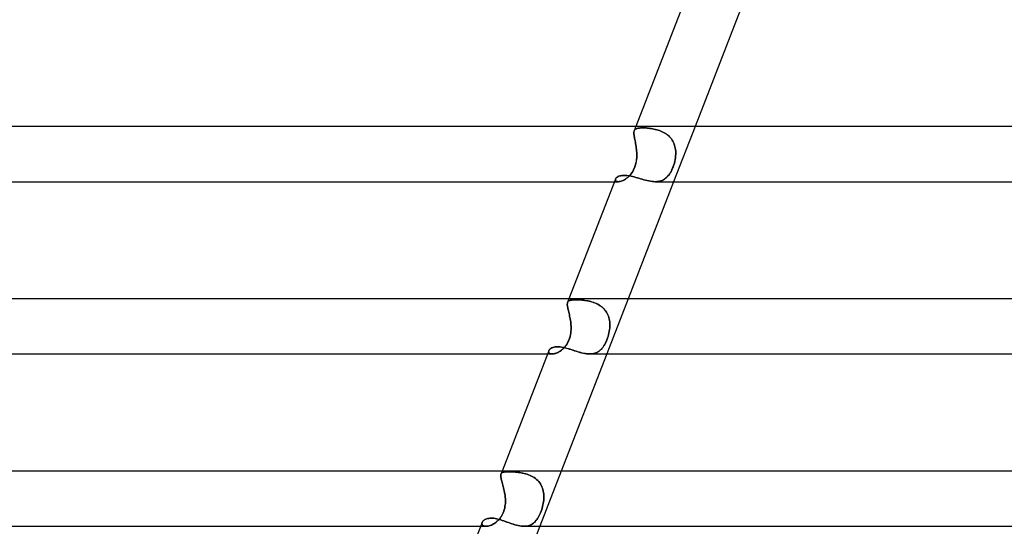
# Model space of a CAD drawing. Header units: millimetres. Extents: x -385 to 385, y -2 to 250.
# Tile 23 of 85: x -210 to -139, y 175 to 212. Entities that reach past the tile are written whole.
import ezdxf

# ---------------------------------------------------------------- set-up
doc = ezdxf.new("R2010")
doc.units = ezdxf.units.MM
doc.layers.add('HIDDEN', color=7, linetype='Continuous')
doc.layers.add('THICK', color=7, linetype='Continuous')

msp = doc.modelspace()

# ---------------------------------------------------------------- linework, layer by layer
at = {"layer": 'HIDDEN'}
for p, q in [((-165.665, 203.557), (-165.661, 203.608)), ((-165.661, 203.608), (-165.665, 203.557)), ((-165.664, 203.501), (-165.665, 203.557)), ((-165.665, 203.557), (-165.664, 203.501)), ((-165.66, 203.439), (-165.664, 203.501)), ((-165.664, 203.501), (-165.66, 203.439)), ((-165.653, 203.655), (-165.661, 203.608)), ((-165.661, 203.608), (-165.653, 203.654)), ((-165.653, 203.371), (-165.66, 203.439)), ((-165.66, 203.439), (-165.653, 203.372)), ((-165.64, 203.696), (-165.653, 203.655)), ((-165.653, 203.654), (-165.64, 203.695)), ((-165.521, 204), (-165.64, 203.694)), ((-165.64, 203.695), (-165.62, 203.734)), ((-165.62, 203.734), (-165.64, 203.696)), ((-165.62, 203.734), (-165.596, 203.768)), ((-165.596, 203.768), (-165.62, 203.734)), ((-165.596, 203.768), (-165.565, 203.797)), ((-165.565, 203.797), (-165.596, 203.768)), ((-165.565, 203.797), (-165.529, 203.821)), ((-165.529, 203.821), (-165.565, 203.797)), ((-165.529, 203.821), (-165.487, 203.842)), ((-165.486, 203.842), (-165.529, 203.821)), ((-165.487, 203.842), (-165.438, 203.859)), ((-165.438, 203.859), (-165.486, 203.842)), ((-165.438, 203.859), (-165.384, 203.873)), ((-165.384, 203.873), (-165.438, 203.859)), ((-165.384, 203.873), (-165.324, 203.884)), ((-165.324, 203.884), (-165.384, 203.873)), ((-165.324, 203.884), (-165.258, 203.892)), ((-165.258, 203.892), (-165.324, 203.884)), ((-165.258, 203.892), (-165.187, 203.898)), ((-165.186, 203.898), (-165.258, 203.892)), ((-165.187, 203.898), (-165.109, 203.902)), ((-165.109, 203.902), (-165.186, 203.898)), ((-165.109, 203.902), (-165.027, 203.903)), ((-165.027, 203.903), (-165.109, 203.902)), ((-164.948, 203.902), (-165.027, 203.903)), ((-165.027, 203.903), (-164.949, 203.902)), ((-164.949, 203.902), (-164.866, 203.899)), ((-164.866, 203.899), (-164.948, 203.902)), ((-164.78, 203.894), (-164.866, 203.899)), ((-164.866, 203.899), (-164.781, 203.894)), ((-164.781, 203.894), (-164.692, 203.888)), ((-164.691, 203.888), (-164.78, 203.894)), ((-164.692, 203.888), (-164.6, 203.879)), ((-164.599, 203.879), (-164.691, 203.888)), ((-164.6, 203.879), (-164.506, 203.868)), ((-164.505, 203.868), (-164.599, 203.879)), ((-164.506, 203.868), (-164.41, 203.854)), ((-164.408, 203.854), (-164.505, 203.868)), ((-164.41, 203.854), (-164.312, 203.838)), ((-164.31, 203.837), (-164.408, 203.854)), ((-164.312, 203.838), (-164.213, 203.819)), ((-164.21, 203.818), (-164.31, 203.837)), ((-164.213, 203.819), (-164.112, 203.796)), ((-164.11, 203.796), (-164.21, 203.818)), ((-164.112, 203.796), (-164.011, 203.77)), ((-164.009, 203.769), (-164.11, 203.796)), ((-164.011, 203.77), (-163.911, 203.74)), ((-163.909, 203.74), (-164.009, 203.769)), ((-163.911, 203.74), (-163.81, 203.706)), ((-163.808, 203.706), (-163.909, 203.74)), ((-163.81, 203.706), (-163.711, 203.668)), ((-163.708, 203.667), (-163.808, 203.706)), ((-163.711, 203.668), (-163.613, 203.625)), ((-163.61, 203.624), (-163.708, 203.667)), ((-163.613, 203.625), (-163.517, 203.578)), ((-163.515, 203.577), (-163.61, 203.624)), ((-163.517, 203.578), (-163.424, 203.525)), ((-163.422, 203.524), (-163.515, 203.577)), ((-163.424, 203.525), (-163.334, 203.468)), ((-163.333, 203.467), (-163.422, 203.524)), ((-163.334, 203.468), (-163.248, 203.405)), ((-163.246, 203.404), (-163.333, 203.467)), ((-161.231, 204), (-162.783, 200)), ((-165.653, 203.372), (-165.642, 203.298)), ((-165.642, 203.298), (-165.653, 203.371)), ((-165.628, 203.22), (-165.642, 203.298)), ((-165.642, 203.298), (-165.628, 203.22)), ((-165.613, 203.136), (-165.628, 203.22)), ((-165.628, 203.22), (-165.613, 203.136)), ((-165.596, 203.049), (-165.613, 203.136)), ((-165.613, 203.136), (-165.596, 203.049)), ((-165.577, 202.957), (-165.596, 203.049)), ((-165.596, 203.049), (-165.577, 202.956)), ((-165.559, 202.86), (-165.577, 202.957)), ((-165.577, 202.956), (-165.559, 202.86)), ((-165.54, 202.759), (-165.559, 202.86)), ((-165.559, 202.86), (-165.54, 202.76)), ((-165.54, 202.76), (-165.522, 202.657)), ((-165.522, 202.657), (-165.54, 202.759)), ((-163.248, 203.405), (-163.166, 203.337)), ((-163.164, 203.336), (-163.246, 203.404)), ((-163.166, 203.337), (-163.088, 203.264)), ((-163.087, 203.263), (-163.164, 203.336)), ((-163.088, 203.264), (-163.016, 203.186)), ((-163.015, 203.185), (-163.087, 203.263)), ((-163.016, 203.186), (-162.95, 203.104)), ((-162.95, 203.103), (-163.015, 203.185)), ((-162.95, 203.104), (-162.891, 203.018)), ((-162.89, 203.017), (-162.95, 203.103)), ((-162.891, 203.018), (-162.837, 202.927)), ((-162.836, 202.926), (-162.89, 203.017)), ((-162.837, 202.927), (-162.789, 202.833)), ((-162.789, 202.832), (-162.836, 202.926)), ((-162.789, 202.833), (-162.748, 202.735)), ((-162.748, 202.734), (-162.789, 202.832)), ((-162.748, 202.735), (-162.714, 202.635)), ((-162.714, 202.635), (-162.748, 202.734)), ((-165.505, 202.551), (-165.522, 202.657)), ((-165.522, 202.657), (-165.505, 202.551)), ((-165.49, 202.444), (-165.505, 202.551)), ((-165.505, 202.551), (-165.49, 202.444)), ((-165.477, 202.335), (-165.49, 202.444)), ((-165.49, 202.444), (-165.476, 202.335)), ((-165.466, 202.225), (-165.477, 202.335)), ((-165.476, 202.335), (-165.466, 202.225)), ((-165.458, 202.113), (-165.466, 202.225)), ((-165.466, 202.225), (-165.458, 202.113)), ((-165.454, 202), (-165.458, 202.113)), ((-165.458, 202.113), (-165.454, 202)), ((-162.686, 202.533), (-162.714, 202.635)), ((-162.714, 202.635), (-162.686, 202.533)), ((-162.664, 202.429), (-162.686, 202.533)), ((-162.686, 202.533), (-162.664, 202.429)), ((-162.647, 202.324), (-162.664, 202.429)), ((-162.664, 202.429), (-162.647, 202.324)), ((-162.637, 202.217), (-162.647, 202.324)), ((-162.647, 202.324), (-162.637, 202.217)), ((-162.632, 202.109), (-162.637, 202.217)), ((-162.637, 202.217), (-162.632, 202.109)), ((-162.632, 202), (-162.632, 202.109)), ((-162.632, 202.109), (-162.632, 202)), ((-165.514, 201.338), (-165.547, 201.211)), ((-165.546, 201.214), (-165.514, 201.341)), ((-165.514, 201.341), (-165.488, 201.472)), ((-165.489, 201.469), (-165.514, 201.338)), ((-165.47, 201.602), (-165.489, 201.469)), ((-165.488, 201.472), (-165.47, 201.604)), ((-165.47, 201.604), (-165.459, 201.737)), ((-165.459, 201.735), (-165.47, 201.602)), ((-165.459, 201.737), (-165.453, 201.869)), ((-165.453, 201.868), (-165.459, 201.735)), ((-165.453, 201.869), (-165.454, 202)), ((-165.454, 202), (-165.453, 201.868)), ((-162.731, 201.338), (-162.768, 201.211)), ((-162.767, 201.214), (-162.73, 201.341)), ((-162.699, 201.469), (-162.731, 201.338)), ((-162.73, 201.341), (-162.698, 201.472)), ((-162.672, 201.602), (-162.699, 201.469)), ((-162.698, 201.472), (-162.672, 201.604)), ((-162.672, 201.604), (-162.652, 201.737)), ((-162.652, 201.735), (-162.672, 201.602)), ((-162.652, 201.737), (-162.638, 201.869)), ((-162.638, 201.868), (-162.652, 201.735)), ((-162.638, 201.869), (-162.632, 202)), ((-162.632, 202), (-162.638, 201.868)), ((-165.816, 200.64), (-165.886, 200.546)), ((-165.884, 200.549), (-165.813, 200.644)), ((-165.749, 200.743), (-165.816, 200.64)), ((-165.813, 200.644), (-165.747, 200.747)), ((-165.689, 200.853), (-165.749, 200.743)), ((-165.747, 200.747), (-165.687, 200.857)), ((-165.634, 200.967), (-165.689, 200.853)), ((-165.687, 200.857), (-165.633, 200.971)), ((-165.587, 201.087), (-165.634, 200.967)), ((-165.633, 200.971), (-165.586, 201.091)), ((-165.547, 201.211), (-165.587, 201.087)), ((-165.586, 201.091), (-165.546, 201.214)), ((-163.024, 200.64), (-163.086, 200.546)), ((-163.084, 200.549), (-163.022, 200.644)), ((-162.965, 200.743), (-163.024, 200.64)), ((-163.022, 200.644), (-162.963, 200.747)), ((-162.909, 200.852), (-162.965, 200.743)), ((-162.963, 200.747), (-162.907, 200.857)), ((-162.857, 200.967), (-162.909, 200.852)), ((-162.907, 200.857), (-162.856, 200.971)), ((-162.81, 201.087), (-162.857, 200.967)), ((-162.856, 200.971), (-162.809, 201.091)), ((-162.768, 201.211), (-162.81, 201.087)), ((-162.809, 201.091), (-162.767, 201.214)), ((-167.074, 200), (-166.794, 200)), ((-166.997, 200.196), (-167.008, 200.159)), ((-167.008, 200.159), (-166.997, 200.196)), ((-167.008, 200.159), (-167.008, 200.122)), ((-167.008, 200.122), (-167.008, 200.159)), ((-167.008, 200.122), (-166.998, 200.089)), ((-166.998, 200.089), (-167.008, 200.122)), ((-166.998, 200.089), (-166.977, 200.059)), ((-166.977, 200.059), (-166.998, 200.089)), ((-166.997, 200.196), (-166.978, 200.233)), ((-166.978, 200.233), (-166.95, 200.269)), ((-166.977, 200.059), (-166.946, 200.035)), ((-166.946, 200.035), (-166.977, 200.059)), ((-166.95, 200.269), (-166.913, 200.304)), ((-166.946, 200.035), (-166.904, 200.016)), ((-166.904, 200.016), (-166.946, 200.035)), ((-166.913, 200.304), (-166.868, 200.336)), ((-166.904, 200.016), (-166.853, 200.004)), ((-166.853, 200.004), (-166.904, 200.016)), ((-166.868, 200.336), (-166.816, 200.366)), ((-166.853, 200.004), (-166.793, 200)), ((-166.793, 200), (-166.853, 200.004)), ((-166.816, 200.366), (-166.757, 200.393)), ((-166.793, 200), (-166.731, 200.004)), ((-166.732, 200.004), (-166.793, 200)), ((-166.757, 200.393), (-166.69, 200.416)), ((-166.664, 200.015), (-166.732, 200.004)), ((-166.731, 200.004), (-166.663, 200.015)), ((-166.69, 200.416), (-166.617, 200.434)), ((-166.591, 200.034), (-166.664, 200.015)), ((-166.663, 200.015), (-166.591, 200.034)), ((-166.617, 200.434), (-166.538, 200.447)), ((-166.591, 200.034), (-166.514, 200.061)), ((-166.515, 200.06), (-166.591, 200.034)), ((-166.538, 200.447), (-166.454, 200.455)), ((-166.436, 200.095), (-166.515, 200.06)), ((-166.514, 200.061), (-166.435, 200.095)), ((-166.454, 200.455), (-166.364, 200.458)), ((-166.356, 200.137), (-166.436, 200.095)), ((-166.435, 200.095), (-166.355, 200.137)), ((-166.364, 200.458), (-166.272, 200.456)), ((-166.275, 200.186), (-166.356, 200.137)), ((-166.355, 200.137), (-166.274, 200.187)), ((-166.195, 200.243), (-166.275, 200.186)), ((-166.274, 200.187), (-166.193, 200.244)), ((-166.272, 200.456), (-166.177, 200.448)), ((-166.115, 200.307), (-166.195, 200.243)), ((-166.193, 200.244), (-166.113, 200.309)), ((-166.177, 200.448), (-166.077, 200.435)), ((-166.036, 200.379), (-166.115, 200.307)), ((-166.113, 200.309), (-166.034, 200.381)), ((-166.077, 200.435), (-165.975, 200.418)), ((-165.96, 200.459), (-166.036, 200.379)), ((-166.034, 200.381), (-165.958, 200.461)), ((-165.975, 200.418), (-165.869, 200.397)), ((-165.886, 200.546), (-165.96, 200.459)), ((-165.958, 200.461), (-165.884, 200.549)), ((-165.869, 200.397), (-165.76, 200.371)), ((-165.76, 200.371), (-165.649, 200.343)), ((-165.649, 200.343), (-165.536, 200.312)), ((-165.536, 200.312), (-165.421, 200.278)), ((-165.421, 200.278), (-165.304, 200.243)), ((-165.304, 200.243), (-165.185, 200.208)), ((-165.185, 200.208), (-165.066, 200.173)), ((-165.066, 200.173), (-164.945, 200.139)), ((-164.945, 200.139), (-164.824, 200.106)), ((-164.824, 200.106), (-164.703, 200.077)), ((-164.703, 200.077), (-164.584, 200.051)), ((-164.584, 200.051), (-164.465, 200.03)), ((-164.465, 200.03), (-164.349, 200.014)), ((-164.349, 200.014), (-164.233, 200.003)), ((-164.233, 200.003), (-164.121, 200)), ((-164.013, 200.004), (-164.122, 200)), ((-164.121, 200), (-164.012, 200.004)), ((-163.908, 200.015), (-164.013, 200.004)), ((-164.012, 200.004), (-163.907, 200.015)), ((-163.807, 200.034), (-163.908, 200.015)), ((-163.907, 200.015), (-163.806, 200.034)), ((-163.71, 200.06), (-163.807, 200.034)), ((-163.806, 200.034), (-163.709, 200.061)), ((-163.618, 200.095), (-163.71, 200.06)), ((-163.709, 200.061), (-163.616, 200.095)), ((-163.53, 200.137), (-163.618, 200.095)), ((-163.616, 200.095), (-163.529, 200.137)), ((-163.447, 200.186), (-163.53, 200.137)), ((-163.529, 200.137), (-163.445, 200.187)), ((-163.368, 200.243), (-163.447, 200.186)), ((-163.445, 200.187), (-163.366, 200.244)), ((-163.293, 200.307), (-163.368, 200.243)), ((-163.366, 200.244), (-163.291, 200.309)), ((-163.221, 200.379), (-163.293, 200.307)), ((-163.291, 200.309), (-163.219, 200.381)), ((-163.152, 200.459), (-163.221, 200.379)), ((-163.219, 200.381), (-163.15, 200.461)), ((-163.086, 200.546), (-163.152, 200.459)), ((-163.15, 200.461), (-163.084, 200.549)), ((-170.372, 191.5), (-170.472, 191.243)), ((-170.454, 191.278), (-170.432, 191.308)), ((-170.43, 191.31), (-170.453, 191.28)), ((-170.432, 191.308), (-170.404, 191.334)), ((-170.4, 191.337), (-170.43, 191.31)), ((-170.404, 191.334), (-170.37, 191.356)), ((-170.365, 191.359), (-170.4, 191.337)), ((-170.37, 191.356), (-170.329, 191.375)), ((-170.324, 191.377), (-170.365, 191.359)), ((-170.329, 191.375), (-170.283, 191.391)), ((-170.276, 191.393), (-170.324, 191.377)), ((-170.283, 191.391), (-170.23, 191.404)), ((-170.223, 191.405), (-170.276, 191.393)), ((-170.23, 191.404), (-170.17, 191.414)), ((-170.163, 191.415), (-170.223, 191.405)), ((-170.17, 191.414), (-170.103, 191.421)), ((-170.098, 191.422), (-170.163, 191.415)), ((-170.103, 191.421), (-170.03, 191.427)), ((-170.026, 191.427), (-170.098, 191.422)), ((-170.03, 191.427), (-169.951, 191.43)), ((-169.949, 191.43), (-170.026, 191.427)), ((-169.951, 191.43), (-169.867, 191.431)), ((-169.867, 191.431), (-169.949, 191.43)), ((-169.782, 191.43), (-169.867, 191.431)), ((-169.867, 191.431), (-169.786, 191.43)), ((-169.786, 191.43), (-169.701, 191.427)), ((-169.693, 191.427), (-169.782, 191.43)), ((-169.701, 191.427), (-169.612, 191.423)), ((-169.6, 191.422), (-169.693, 191.427)), ((-169.612, 191.423), (-169.52, 191.417)), ((-169.502, 191.416), (-169.6, 191.422)), ((-169.52, 191.417), (-169.425, 191.409)), ((-169.403, 191.407), (-169.502, 191.416)), ((-169.425, 191.409), (-169.327, 191.398)), ((-169.302, 191.395), (-169.403, 191.407)), ((-169.327, 191.398), (-169.227, 191.386)), ((-169.199, 191.382), (-169.302, 191.395)), ((-169.227, 191.386), (-169.125, 191.37)), ((-169.096, 191.365), (-169.199, 191.382)), ((-169.125, 191.37), (-169.021, 191.351)), ((-168.992, 191.346), (-169.096, 191.365)), ((-169.021, 191.351), (-168.917, 191.33)), ((-168.888, 191.323), (-168.992, 191.346)), ((-168.917, 191.33), (-168.813, 191.304)), ((-168.784, 191.297), (-168.888, 191.323)), ((-168.813, 191.304), (-168.708, 191.275)), ((-168.681, 191.267), (-168.784, 191.297)), ((-166.081, 191.5), (-167.634, 187.5)), ((-170.492, 191.116), (-170.49, 191.164)), ((-170.49, 191.164), (-170.492, 191.116)), ((-170.491, 191.063), (-170.492, 191.116)), ((-170.492, 191.116), (-170.491, 191.063)), ((-170.485, 191.005), (-170.491, 191.063)), ((-170.491, 191.063), (-170.485, 191.005)), ((-170.49, 191.164), (-170.483, 191.206)), ((-170.483, 191.206), (-170.49, 191.164)), ((-170.475, 190.941), (-170.485, 191.005)), ((-170.485, 191.005), (-170.475, 190.941)), ((-170.483, 191.206), (-170.472, 191.244)), ((-170.471, 191.244), (-170.483, 191.206)), ((-170.463, 190.872), (-170.475, 190.941)), ((-170.475, 190.941), (-170.463, 190.872)), ((-170.472, 191.244), (-170.454, 191.278)), ((-170.453, 191.28), (-170.471, 191.244)), ((-170.447, 190.798), (-170.463, 190.872)), ((-170.463, 190.872), (-170.447, 190.797)), ((-170.429, 190.719), (-170.447, 190.798)), ((-170.447, 190.797), (-170.429, 190.718)), ((-170.409, 190.634), (-170.429, 190.719)), ((-170.429, 190.718), (-170.409, 190.634)), ((-170.388, 190.545), (-170.409, 190.634)), ((-170.409, 190.634), (-170.388, 190.545)), ((-168.708, 191.275), (-168.604, 191.242)), ((-168.579, 191.233), (-168.681, 191.267)), ((-168.604, 191.242), (-168.501, 191.204)), ((-168.478, 191.194), (-168.579, 191.233)), ((-168.501, 191.204), (-168.399, 191.161)), ((-168.379, 191.151), (-168.478, 191.194)), ((-168.399, 191.161), (-168.3, 191.113)), ((-168.281, 191.103), (-168.379, 191.151)), ((-168.3, 191.113), (-168.204, 191.06)), ((-168.186, 191.049), (-168.281, 191.103)), ((-168.204, 191.06), (-168.111, 191.002)), ((-168.095, 190.991), (-168.186, 191.049)), ((-168.111, 191.002), (-168.023, 190.938)), ((-168.008, 190.927), (-168.095, 190.991)), ((-168.023, 190.938), (-167.938, 190.868)), ((-167.926, 190.858), (-168.008, 190.927)), ((-167.938, 190.868), (-167.859, 190.794)), ((-167.849, 190.784), (-167.926, 190.858)), ((-167.859, 190.794), (-167.786, 190.714)), ((-167.778, 190.705), (-167.849, 190.784)), ((-167.786, 190.714), (-167.719, 190.63)), ((-167.712, 190.62), (-167.778, 190.705)), ((-167.719, 190.63), (-167.659, 190.542)), ((-167.653, 190.532), (-167.712, 190.62)), ((-170.366, 190.452), (-170.388, 190.545)), ((-170.388, 190.545), (-170.366, 190.451)), ((-170.344, 190.355), (-170.366, 190.452)), ((-170.366, 190.451), (-170.344, 190.354)), ((-170.323, 190.256), (-170.344, 190.355)), ((-170.344, 190.354), (-170.322, 190.254)), ((-170.302, 190.153), (-170.323, 190.256)), ((-170.322, 190.254), (-170.302, 190.151)), ((-170.282, 190.047), (-170.302, 190.153)), ((-170.302, 190.151), (-170.282, 190.046)), ((-170.265, 189.94), (-170.282, 190.047)), ((-170.282, 190.046), (-170.264, 189.939)), ((-170.249, 189.831), (-170.265, 189.94)), ((-170.264, 189.939), (-170.249, 189.83)), ((-167.659, 190.542), (-167.605, 190.448)), ((-167.6, 190.44), (-167.653, 190.532)), ((-167.605, 190.448), (-167.557, 190.351)), ((-167.554, 190.344), (-167.6, 190.44)), ((-167.557, 190.351), (-167.517, 190.251)), ((-167.515, 190.246), (-167.554, 190.344)), ((-167.517, 190.251), (-167.484, 190.149)), ((-167.482, 190.144), (-167.515, 190.246)), ((-167.484, 190.149), (-167.457, 190.045)), ((-167.456, 190.039), (-167.482, 190.144)), ((-167.457, 190.045), (-167.436, 189.938)), ((-167.435, 189.934), (-167.456, 190.039)), ((-167.436, 189.938), (-167.421, 189.829)), ((-167.421, 189.826), (-167.435, 189.934)), ((-170.236, 189.721), (-170.249, 189.831)), ((-170.249, 189.83), (-170.236, 189.721)), ((-170.227, 189.611), (-170.236, 189.721)), ((-170.236, 189.721), (-170.227, 189.611)), ((-170.229, 189.135), (-170.221, 189.258)), ((-170.221, 189.5), (-170.227, 189.611)), ((-170.227, 189.611), (-170.221, 189.5)), ((-170.22, 189.265), (-170.227, 189.148)), ((-170.218, 189.379), (-170.221, 189.5)), ((-170.221, 189.5), (-170.218, 189.382)), ((-170.221, 189.258), (-170.218, 189.379)), ((-170.218, 189.382), (-170.22, 189.265)), ((-167.451, 189.135), (-167.432, 189.258)), ((-167.431, 189.265), (-167.449, 189.148)), ((-167.432, 189.258), (-167.419, 189.379)), ((-167.419, 189.382), (-167.431, 189.265)), ((-167.421, 189.829), (-167.413, 189.72)), ((-167.412, 189.718), (-167.421, 189.826)), ((-167.419, 189.379), (-167.411, 189.5)), ((-167.411, 189.5), (-167.419, 189.382)), ((-167.413, 189.72), (-167.409, 189.61)), ((-167.409, 189.609), (-167.412, 189.718)), ((-167.409, 189.61), (-167.411, 189.5)), ((-167.411, 189.5), (-167.409, 189.609)), ((-170.401, 188.449), (-170.454, 188.341)), ((-170.419, 188.411), (-170.369, 188.525)), ((-170.354, 188.563), (-170.401, 188.449)), ((-170.369, 188.525), (-170.326, 188.645)), ((-170.315, 188.678), (-170.354, 188.563)), ((-170.326, 188.645), (-170.291, 188.767)), ((-170.284, 188.795), (-170.315, 188.678)), ((-170.291, 188.767), (-170.263, 188.889)), ((-170.259, 188.913), (-170.284, 188.795)), ((-170.263, 188.889), (-170.243, 189.012)), ((-170.24, 189.03), (-170.259, 188.913)), ((-170.243, 189.012), (-170.229, 189.135)), ((-170.227, 189.148), (-170.24, 189.03)), ((-167.654, 188.449), (-167.702, 188.34)), ((-167.67, 188.411), (-167.622, 188.525)), ((-167.608, 188.563), (-167.654, 188.449)), ((-167.622, 188.525), (-167.578, 188.645)), ((-167.567, 188.678), (-167.608, 188.563)), ((-167.578, 188.645), (-167.539, 188.767)), ((-167.53, 188.795), (-167.567, 188.678)), ((-167.539, 188.767), (-167.504, 188.889)), ((-167.498, 188.913), (-167.53, 188.795)), ((-167.504, 188.889), (-167.475, 189.012)), ((-167.471, 189.03), (-167.498, 188.913)), ((-167.475, 189.012), (-167.451, 189.135)), ((-167.449, 189.148), (-167.471, 189.03)), ((-171.83, 187.743), (-171.843, 187.696)), ((-171.843, 187.701), (-171.83, 187.742)), ((-171.83, 187.742), (-171.81, 187.78)), ((-171.81, 187.78), (-171.782, 187.818)), ((-171.782, 187.818), (-171.745, 187.855)), ((-171.745, 187.855), (-171.701, 187.89)), ((-171.701, 187.89), (-171.648, 187.922)), ((-171.648, 187.922), (-171.589, 187.951)), ((-171.589, 187.951), (-171.521, 187.976)), ((-171.521, 187.976), (-171.447, 187.996)), ((-171.447, 187.996), (-171.367, 188.011)), ((-171.367, 188.011), (-171.28, 188.02)), ((-171.28, 188.02), (-171.189, 188.023)), ((-171.189, 188.023), (-171.094, 188.02)), ((-171.094, 188.02), (-170.994, 188.011)), ((-171.012, 187.709), (-170.925, 187.773)), ((-170.928, 187.77), (-171.005, 187.714)), ((-170.994, 188.011), (-170.89, 187.996)), ((-170.853, 187.832), (-170.928, 187.77)), ((-170.925, 187.773), (-170.84, 187.843)), ((-170.89, 187.996), (-170.783, 187.976)), ((-170.779, 187.9), (-170.853, 187.832)), ((-170.84, 187.843), (-170.758, 187.922)), ((-170.783, 187.976), (-170.673, 187.951)), ((-170.708, 187.975), (-170.779, 187.9)), ((-170.758, 187.922), (-170.68, 188.007)), ((-170.639, 188.056), (-170.708, 187.975)), ((-170.68, 188.007), (-170.606, 188.099)), ((-170.673, 187.951), (-170.56, 187.922)), ((-170.574, 188.144), (-170.639, 188.056)), ((-170.606, 188.099), (-170.538, 188.197)), ((-170.511, 188.239), (-170.574, 188.144)), ((-170.56, 187.922), (-170.445, 187.889)), ((-170.538, 188.197), (-170.475, 188.301)), ((-170.454, 188.341), (-170.511, 188.239)), ((-170.475, 188.301), (-170.419, 188.411)), ((-170.445, 187.889), (-170.327, 187.853)), ((-170.327, 187.853), (-170.208, 187.815)), ((-170.208, 187.815), (-170.087, 187.775)), ((-170.087, 187.775), (-169.964, 187.735)), ((-169.964, 187.735), (-169.84, 187.695)), ((-168.188, 187.709), (-168.11, 187.773)), ((-168.113, 187.77), (-168.183, 187.714)), ((-168.046, 187.832), (-168.113, 187.77)), ((-168.11, 187.773), (-168.035, 187.843)), ((-167.983, 187.9), (-168.046, 187.832)), ((-168.035, 187.843), (-167.965, 187.922)), ((-167.923, 187.975), (-167.983, 187.9)), ((-167.965, 187.922), (-167.899, 188.007)), ((-167.864, 188.056), (-167.923, 187.975)), ((-167.899, 188.007), (-167.836, 188.099)), ((-167.808, 188.144), (-167.864, 188.056)), ((-167.836, 188.099), (-167.777, 188.197)), ((-167.754, 188.239), (-167.808, 188.144)), ((-167.777, 188.197), (-167.721, 188.301)), ((-167.702, 188.34), (-167.754, 188.239)), ((-167.721, 188.301), (-167.67, 188.411)), ((-171.924, 187.5), (-171.588, 187.5)), ((-171.845, 187.661), (-171.843, 187.701)), ((-171.838, 187.624), (-171.845, 187.661)), ((-171.843, 187.696), (-171.844, 187.652)), ((-171.844, 187.652), (-171.832, 187.61)), ((-171.82, 187.589), (-171.838, 187.624)), ((-171.832, 187.61), (-171.808, 187.574)), ((-171.792, 187.559), (-171.82, 187.589)), ((-171.808, 187.574), (-171.77, 187.543)), ((-171.755, 187.534), (-171.792, 187.559)), ((-171.77, 187.543), (-171.72, 187.52)), ((-171.708, 187.516), (-171.755, 187.534)), ((-171.72, 187.52), (-171.659, 187.505)), ((-171.652, 187.504), (-171.708, 187.516)), ((-171.659, 187.505), (-171.588, 187.5)), ((-171.588, 187.5), (-171.652, 187.504)), ((-171.588, 187.5), (-171.517, 187.504)), ((-171.526, 187.503), (-171.588, 187.5)), ((-171.459, 187.513), (-171.526, 187.503)), ((-171.517, 187.504), (-171.44, 187.517)), ((-171.388, 187.53), (-171.459, 187.513)), ((-171.44, 187.517), (-171.359, 187.538)), ((-171.315, 187.553), (-171.388, 187.53)), ((-171.359, 187.538), (-171.274, 187.568)), ((-171.238, 187.583), (-171.315, 187.553)), ((-171.274, 187.568), (-171.188, 187.607)), ((-171.161, 187.62), (-171.238, 187.583)), ((-171.188, 187.607), (-171.1, 187.654)), ((-171.083, 187.664), (-171.161, 187.62)), ((-171.1, 187.654), (-171.012, 187.709)), ((-171.005, 187.714), (-171.083, 187.664)), ((-169.84, 187.695), (-169.715, 187.656)), ((-169.715, 187.656), (-169.591, 187.619)), ((-169.591, 187.619), (-169.467, 187.586)), ((-169.467, 187.586), (-169.344, 187.557)), ((-169.344, 187.557), (-169.221, 187.533)), ((-169.221, 187.533), (-169.102, 187.515)), ((-169.102, 187.515), (-168.985, 187.504)), ((-168.985, 187.504), (-168.872, 187.5)), ((-168.774, 187.503), (-168.873, 187.5)), ((-168.872, 187.5), (-168.76, 187.504)), ((-168.678, 187.513), (-168.774, 187.503)), ((-168.76, 187.504), (-168.653, 187.517)), ((-168.587, 187.53), (-168.678, 187.513)), ((-168.653, 187.517), (-168.55, 187.538)), ((-168.498, 187.553), (-168.587, 187.53)), ((-168.55, 187.538), (-168.453, 187.568)), ((-168.414, 187.583), (-168.498, 187.553)), ((-168.453, 187.568), (-168.36, 187.607)), ((-168.333, 187.62), (-168.414, 187.583)), ((-168.36, 187.607), (-168.272, 187.654)), ((-168.256, 187.664), (-168.333, 187.62)), ((-168.272, 187.654), (-168.188, 187.709)), ((-168.183, 187.714), (-168.256, 187.664)), ((-175.321, 178.713), (-175.315, 178.754)), ((-175.315, 178.754), (-175.321, 178.713)), ((-175.321, 178.666), (-175.321, 178.713)), ((-175.321, 178.713), (-175.321, 178.667)), ((-175.321, 178.667), (-175.318, 178.615)), ((-175.317, 178.614), (-175.321, 178.666)), ((-175.318, 178.615), (-175.309, 178.557)), ((-175.309, 178.556), (-175.317, 178.614)), ((-175.315, 178.754), (-175.304, 178.79)), ((-175.304, 178.79), (-175.315, 178.754)), ((-175.309, 178.557), (-175.297, 178.493)), ((-175.297, 178.492), (-175.309, 178.556)), ((-175.223, 179), (-175.305, 178.788)), ((-175.304, 178.79), (-175.287, 178.822)), ((-175.287, 178.822), (-175.304, 178.79)), ((-175.297, 178.493), (-175.281, 178.423)), ((-175.28, 178.422), (-175.297, 178.492)), ((-175.287, 178.822), (-175.265, 178.85)), ((-175.265, 178.85), (-175.287, 178.822)), ((-175.265, 178.85), (-175.236, 178.873)), ((-175.236, 178.873), (-175.265, 178.85)), ((-175.236, 178.873), (-175.202, 178.893)), ((-175.202, 178.893), (-175.236, 178.873)), ((-175.202, 178.893), (-175.162, 178.909)), ((-175.161, 178.909), (-175.202, 178.893)), ((-175.162, 178.909), (-175.115, 178.922)), ((-175.114, 178.922), (-175.161, 178.909)), ((-175.115, 178.922), (-175.062, 178.933)), ((-175.061, 178.933), (-175.114, 178.922)), ((-175.062, 178.933), (-175.003, 178.941)), ((-175.002, 178.941), (-175.061, 178.933)), ((-175.003, 178.941), (-174.938, 178.947)), ((-174.938, 178.947), (-175.002, 178.941)), ((-174.938, 178.947), (-174.867, 178.951)), ((-174.867, 178.951), (-174.938, 178.947)), ((-174.867, 178.951), (-174.791, 178.953)), ((-174.79, 178.953), (-174.867, 178.951)), ((-174.791, 178.953), (-174.708, 178.954)), ((-174.708, 178.954), (-174.79, 178.953)), ((-174.625, 178.954), (-174.708, 178.954)), ((-174.708, 178.954), (-174.625, 178.954)), ((-174.537, 178.951), (-174.625, 178.954)), ((-174.625, 178.954), (-174.538, 178.951)), ((-174.538, 178.951), (-174.447, 178.948)), ((-174.445, 178.948), (-174.537, 178.951)), ((-174.447, 178.948), (-174.352, 178.942)), ((-174.35, 178.942), (-174.445, 178.948)), ((-174.352, 178.942), (-174.254, 178.935)), ((-174.251, 178.935), (-174.35, 178.942)), ((-174.254, 178.935), (-174.153, 178.926)), ((-174.149, 178.925), (-174.251, 178.935)), ((-174.153, 178.926), (-174.05, 178.914)), ((-174.046, 178.914), (-174.149, 178.925)), ((-174.05, 178.914), (-173.945, 178.9)), ((-173.94, 178.899), (-174.046, 178.914)), ((-173.945, 178.9), (-173.838, 178.882)), ((-173.834, 178.882), (-173.94, 178.899)), ((-173.838, 178.882), (-173.73, 178.862)), ((-173.726, 178.861), (-173.834, 178.882)), ((-173.73, 178.862), (-173.622, 178.838)), ((-173.617, 178.837), (-173.726, 178.861)), ((-173.622, 178.838), (-173.514, 178.81)), ((-173.509, 178.808), (-173.617, 178.837)), ((-173.514, 178.81), (-173.406, 178.777)), ((-173.401, 178.775), (-173.509, 178.808)), ((-173.406, 178.777), (-173.299, 178.74)), ((-173.295, 178.738), (-173.401, 178.775)), ((-173.299, 178.74), (-173.194, 178.698)), ((-173.19, 178.696), (-173.295, 178.738)), ((-173.194, 178.698), (-173.092, 178.65)), ((-173.088, 178.648), (-173.19, 178.696)), ((-173.092, 178.65), (-172.993, 178.598)), ((-172.988, 178.595), (-173.088, 178.648)), ((-172.993, 178.598), (-172.897, 178.539)), ((-172.892, 178.536), (-172.988, 178.595)), ((-172.897, 178.539), (-172.805, 178.474)), ((-172.801, 178.471), (-172.892, 178.536)), ((-172.805, 178.474), (-172.718, 178.404)), ((-172.715, 178.401), (-172.801, 178.471)), ((-170.932, 179), (-172.484, 175)), ((-175.281, 178.423), (-175.261, 178.347)), ((-175.261, 178.346), (-175.28, 178.422)), ((-175.261, 178.347), (-175.239, 178.266)), ((-175.239, 178.265), (-175.261, 178.346)), ((-175.239, 178.266), (-175.216, 178.18)), ((-175.215, 178.178), (-175.239, 178.265)), ((-175.216, 178.18), (-175.19, 178.088)), ((-175.189, 178.086), (-175.215, 178.178)), ((-175.19, 178.088), (-175.163, 177.991)), ((-175.163, 177.99), (-175.189, 178.086)), ((-175.163, 177.991), (-175.137, 177.89)), ((-175.137, 177.89), (-175.163, 177.99)), ((-175.111, 177.786), (-175.137, 177.89)), ((-175.137, 177.89), (-175.111, 177.787)), ((-175.111, 177.787), (-175.086, 177.68)), ((-175.085, 177.679), (-175.111, 177.786)), ((-172.718, 178.404), (-172.637, 178.329)), ((-172.635, 178.326), (-172.715, 178.401)), ((-172.637, 178.329), (-172.563, 178.248)), ((-172.56, 178.245), (-172.635, 178.326)), ((-172.563, 178.248), (-172.494, 178.162)), ((-172.492, 178.158), (-172.56, 178.245)), ((-172.494, 178.162), (-172.432, 178.07)), ((-172.43, 178.067), (-172.492, 178.158)), ((-172.432, 178.07), (-172.378, 177.975)), ((-172.376, 177.972), (-172.43, 178.067)), ((-172.378, 177.975), (-172.331, 177.876)), ((-172.33, 177.873), (-172.376, 177.972)), ((-172.331, 177.876), (-172.291, 177.773)), ((-172.29, 177.771), (-172.33, 177.873)), ((-172.291, 177.773), (-172.258, 177.668)), ((-172.257, 177.666), (-172.29, 177.771)), ((-175.086, 177.68), (-175.062, 177.57)), ((-175.062, 177.569), (-175.085, 177.679)), ((-175.062, 177.57), (-175.04, 177.458)), ((-175.04, 177.458), (-175.062, 177.569)), ((-175.021, 177.344), (-175.04, 177.458)), ((-175.04, 177.458), (-175.021, 177.345)), ((-175.021, 177.345), (-175.005, 177.231)), ((-175.005, 177.23), (-175.021, 177.344)), ((-175.005, 177.231), (-174.993, 177.116)), ((-174.993, 177.115), (-175.005, 177.23)), ((-174.993, 177.116), (-174.984, 177)), ((-174.984, 177), (-174.993, 177.115)), ((-172.258, 177.668), (-172.231, 177.56)), ((-172.231, 177.558), (-172.257, 177.666)), ((-172.231, 177.56), (-172.212, 177.45)), ((-172.212, 177.449), (-172.231, 177.558)), ((-172.212, 177.45), (-172.199, 177.339)), ((-172.198, 177.338), (-172.212, 177.449)), ((-172.199, 177.339), (-172.191, 177.227)), ((-172.191, 177.226), (-172.198, 177.338)), ((-172.194, 177), (-172.19, 177.113)), ((-172.19, 177.113), (-172.194, 177)), ((-172.191, 177.227), (-172.19, 177.113)), ((-172.19, 177.113), (-172.191, 177.226)), ((-175.033, 176.321), (-175.062, 176.207)), ((-175.061, 176.209), (-175.033, 176.323)), ((-175.033, 176.323), (-175.011, 176.436)), ((-175.011, 176.435), (-175.033, 176.321)), ((-175.011, 176.436), (-174.995, 176.55)), ((-174.995, 176.549), (-175.011, 176.435)), ((-174.995, 176.55), (-174.985, 176.664)), ((-174.985, 176.663), (-174.995, 176.549)), ((-174.985, 176.664), (-174.98, 176.777)), ((-174.98, 176.776), (-174.985, 176.663)), ((-174.98, 176.889), (-174.984, 177)), ((-174.984, 177), (-174.98, 176.888)), ((-174.98, 176.777), (-174.98, 176.889)), ((-174.98, 176.888), (-174.98, 176.776)), ((-172.314, 176.321), (-172.349, 176.207)), ((-172.348, 176.209), (-172.313, 176.323)), ((-172.283, 176.435), (-172.314, 176.321)), ((-172.313, 176.323), (-172.282, 176.436)), ((-172.256, 176.549), (-172.283, 176.435)), ((-172.282, 176.436), (-172.256, 176.55)), ((-172.256, 176.55), (-172.234, 176.664)), ((-172.234, 176.663), (-172.256, 176.549)), ((-172.234, 176.664), (-172.216, 176.777)), ((-172.216, 176.776), (-172.234, 176.663)), ((-172.216, 176.777), (-172.203, 176.889)), ((-172.203, 176.888), (-172.216, 176.776)), ((-172.203, 176.889), (-172.194, 177)), ((-172.194, 177), (-172.203, 176.888)), ((-175.432, 175.515), (-175.363, 175.6)), ((-175.305, 175.681), (-175.371, 175.59)), ((-175.363, 175.6), (-175.299, 175.69)), ((-175.244, 175.777), (-175.305, 175.681)), ((-175.299, 175.69), (-175.24, 175.785)), ((-175.19, 175.878), (-175.244, 175.777)), ((-175.24, 175.785), (-175.186, 175.885)), ((-175.141, 175.984), (-175.19, 175.878)), ((-175.186, 175.885), (-175.138, 175.989)), ((-175.098, 176.094), (-175.141, 175.984)), ((-175.138, 175.989), (-175.097, 176.097)), ((-175.062, 176.207), (-175.098, 176.094)), ((-175.097, 176.097), (-175.061, 176.209)), ((-172.681, 175.515), (-172.624, 175.6)), ((-172.576, 175.681), (-172.631, 175.59)), ((-172.624, 175.6), (-172.571, 175.69)), ((-172.525, 175.777), (-172.576, 175.681)), ((-172.571, 175.69), (-172.521, 175.785)), ((-172.476, 175.878), (-172.525, 175.777)), ((-172.521, 175.785), (-172.473, 175.885)), ((-172.431, 175.984), (-172.476, 175.878)), ((-172.473, 175.885), (-172.428, 175.989)), ((-172.388, 176.094), (-172.431, 175.984)), ((-172.428, 175.989), (-172.387, 176.097)), ((-172.349, 176.207), (-172.388, 176.094)), ((-172.387, 176.097), (-172.348, 176.209)), ((-176.775, 175), (-176.379, 175)), ((-176.677, 175.243), (-176.68, 175.201)), ((-176.68, 175.2), (-176.677, 175.243)), ((-176.68, 175.201), (-176.675, 175.16)), ((-176.675, 175.159), (-176.68, 175.2)), ((-176.664, 175.287), (-176.677, 175.243)), ((-176.677, 175.243), (-176.664, 175.286)), ((-176.675, 175.16), (-176.659, 175.122)), ((-176.659, 175.121), (-176.675, 175.159)), ((-176.664, 175.286), (-176.642, 175.33)), ((-176.659, 175.122), (-176.634, 175.087)), ((-176.634, 175.087), (-176.659, 175.121)), ((-176.642, 175.33), (-176.611, 175.372)), ((-176.634, 175.087), (-176.6, 175.057)), ((-176.6, 175.057), (-176.634, 175.087)), ((-176.611, 175.372), (-176.573, 175.413)), ((-176.6, 175.057), (-176.556, 175.033)), ((-176.556, 175.033), (-176.6, 175.057)), ((-176.573, 175.413), (-176.526, 175.451)), ((-176.556, 175.033), (-176.504, 175.015)), ((-176.504, 175.015), (-176.556, 175.033)), ((-176.526, 175.451), (-176.472, 175.486)), ((-176.504, 175.015), (-176.444, 175.004)), ((-176.444, 175.004), (-176.504, 175.015)), ((-176.472, 175.486), (-176.411, 175.517)), ((-176.444, 175.004), (-176.377, 175)), ((-176.377, 175), (-176.444, 175.004)), ((-176.411, 175.517), (-176.343, 175.543)), ((-176.377, 175), (-176.307, 175.004)), ((-176.308, 175.004), (-176.377, 175)), ((-176.343, 175.543), (-176.269, 175.564)), ((-176.236, 175.014), (-176.308, 175.004)), ((-176.307, 175.004), (-176.233, 175.015)), ((-176.269, 175.564), (-176.189, 175.579)), ((-176.16, 175.032), (-176.236, 175.014)), ((-176.233, 175.015), (-176.155, 175.034)), ((-176.189, 175.579), (-176.103, 175.589)), ((-176.082, 175.057), (-176.16, 175.032)), ((-176.155, 175.034), (-176.075, 175.059)), ((-176.103, 175.589), (-176.013, 175.592)), ((-176.001, 175.089), (-176.082, 175.057)), ((-176.075, 175.059), (-175.993, 175.092)), ((-176.013, 175.592), (-175.923, 175.589)), ((-175.919, 175.127), (-176.001, 175.089)), ((-175.993, 175.092), (-175.909, 175.133)), ((-175.923, 175.589), (-175.83, 175.58)), ((-175.837, 175.173), (-175.919, 175.127)), ((-175.909, 175.133), (-175.826, 175.18)), ((-175.755, 175.226), (-175.837, 175.173)), ((-175.83, 175.58), (-175.733, 175.567)), ((-175.826, 175.18), (-175.743, 175.234)), ((-175.674, 175.285), (-175.755, 175.226)), ((-175.743, 175.234), (-175.661, 175.295)), ((-175.733, 175.567), (-175.633, 175.548)), ((-175.594, 175.351), (-175.674, 175.285)), ((-175.661, 175.295), (-175.582, 175.362)), ((-175.633, 175.548), (-175.531, 175.524)), ((-175.516, 175.424), (-175.594, 175.351)), ((-175.582, 175.362), (-175.506, 175.435)), ((-175.531, 175.524), (-175.426, 175.495)), ((-175.442, 175.504), (-175.516, 175.424)), ((-175.506, 175.435), (-175.432, 175.515)), ((-175.371, 175.59), (-175.442, 175.504)), ((-175.426, 175.495), (-175.319, 175.464)), ((-175.319, 175.464), (-175.209, 175.428)), ((-175.209, 175.428), (-175.098, 175.39)), ((-175.098, 175.39), (-174.986, 175.351)), ((-174.986, 175.351), (-174.872, 175.309)), ((-174.872, 175.309), (-174.757, 175.268)), ((-174.757, 175.268), (-174.64, 175.227)), ((-174.64, 175.227), (-174.523, 175.186)), ((-174.523, 175.186), (-174.406, 175.148)), ((-174.406, 175.148), (-174.29, 175.112)), ((-174.29, 175.112), (-174.175, 175.08)), ((-174.175, 175.08), (-174.06, 175.053)), ((-174.06, 175.053), (-173.946, 175.03)), ((-173.946, 175.03), (-173.836, 175.013)), ((-173.836, 175.013), (-173.728, 175.003)), ((-173.728, 175.003), (-173.624, 175)), ((-173.624, 175), (-173.524, 175.004)), ((-173.526, 175.004), (-173.624, 175)), ((-173.432, 175.014), (-173.526, 175.004)), ((-173.524, 175.004), (-173.428, 175.015)), ((-173.341, 175.032), (-173.432, 175.014)), ((-173.428, 175.015), (-173.336, 175.034)), ((-173.255, 175.057), (-173.341, 175.032)), ((-173.336, 175.034), (-173.248, 175.059)), ((-173.173, 175.089), (-173.255, 175.057)), ((-173.248, 175.059), (-173.164, 175.092)), ((-173.094, 175.127), (-173.173, 175.089)), ((-173.164, 175.092), (-173.084, 175.133)), ((-173.018, 175.173), (-173.094, 175.127)), ((-173.084, 175.133), (-173.008, 175.18)), ((-172.946, 175.226), (-173.018, 175.173)), ((-173.008, 175.18), (-172.936, 175.234)), ((-172.877, 175.285), (-172.946, 175.226)), ((-172.936, 175.234), (-172.867, 175.295)), ((-172.812, 175.351), (-172.877, 175.285)), ((-172.867, 175.295), (-172.802, 175.362)), ((-172.748, 175.424), (-172.812, 175.351)), ((-172.802, 175.362), (-172.74, 175.435)), ((-172.688, 175.504), (-172.748, 175.424)), ((-172.74, 175.435), (-172.681, 175.515)), ((-172.631, 175.59), (-172.688, 175.504))]:
    msp.add_line(p, q, dxfattribs=at)
at = {"layer": 'THICK'}
for p, q in [((-162.163, 212.654), (-165.521, 204)), ((-157.932, 212.5), (-161.231, 204)), ((0, 204), (-234, 204)), ((-233.992, 200), (-167.074, 200)), ((-166.999, 200.193), (-170.372, 191.5)), ((-166.978, 200.233), (-166.997, 200.196)), ((-166.95, 200.269), (-166.978, 200.233)), ((-166.913, 200.304), (-166.95, 200.269)), ((-166.868, 200.337), (-166.913, 200.304)), ((-166.816, 200.367), (-166.868, 200.337)), ((-166.756, 200.393), (-166.816, 200.367)), ((-166.69, 200.416), (-166.756, 200.393)), ((-166.617, 200.434), (-166.69, 200.416)), ((-166.538, 200.447), (-166.617, 200.434)), ((-166.453, 200.455), (-166.538, 200.447)), ((-166.364, 200.458), (-166.453, 200.455)), ((-166.272, 200.456), (-166.364, 200.458)), ((-166.176, 200.448), (-166.272, 200.456)), ((-166.076, 200.435), (-166.176, 200.448)), ((-162.783, 200), (-166.081, 191.5)), ((-165.974, 200.418), (-166.076, 200.435)), ((-165.868, 200.396), (-165.974, 200.418)), ((-165.759, 200.371), (-165.868, 200.396)), ((-165.648, 200.343), (-165.759, 200.371)), ((-165.535, 200.311), (-165.648, 200.343)), ((-165.419, 200.278), (-165.535, 200.311)), ((-165.302, 200.243), (-165.419, 200.278)), ((-165.184, 200.208), (-165.302, 200.243)), ((-165.065, 200.173), (-165.184, 200.208)), ((-164.944, 200.138), (-165.065, 200.173)), ((-164.823, 200.106), (-164.944, 200.138)), ((-164.703, 200.077), (-164.823, 200.106)), ((-164.583, 200.051), (-164.703, 200.077)), ((-164.465, 200.03), (-164.583, 200.051)), ((-164.348, 200.014), (-164.465, 200.03)), ((-164.233, 200.003), (-164.348, 200.014)), ((-164.122, 200), (-164.233, 200.003)), ((-164.122, 200), (-1.889, 200)), ((0, 191.5), (-240.75, 191.5)), ((-171.832, 187.736), (-175.223, 179)), ((-171.806, 187.786), (-171.83, 187.743)), ((-171.772, 187.829), (-171.806, 187.786)), ((-171.728, 187.869), (-171.772, 187.829)), ((-171.675, 187.907), (-171.728, 187.869)), ((-171.613, 187.94), (-171.675, 187.907)), ((-171.542, 187.969), (-171.613, 187.94)), ((-171.464, 187.992), (-171.542, 187.969)), ((-171.379, 188.009), (-171.464, 187.992)), ((-171.287, 188.019), (-171.379, 188.009)), ((-171.189, 188.023), (-171.287, 188.019)), ((-171.1, 188.02), (-171.189, 188.023)), ((-171.006, 188.012), (-171.1, 188.02)), ((-170.909, 187.999), (-171.006, 188.012)), ((-170.809, 187.981), (-170.909, 187.999)), ((-170.706, 187.959), (-170.809, 187.981)), ((-170.602, 187.933), (-170.706, 187.959)), ((-170.497, 187.904), (-170.602, 187.933)), ((-170.391, 187.873), (-170.497, 187.904)), ((-170.283, 187.839), (-170.391, 187.873)), ((-170.175, 187.804), (-170.283, 187.839)), ((-170.066, 187.769), (-170.175, 187.804)), ((-169.957, 187.733), (-170.066, 187.769)), ((-169.847, 187.697), (-169.957, 187.733)), ((-240.742, 187.5), (-171.924, 187.5)), ((-167.634, 187.5), (-170.932, 179)), ((-169.736, 187.662), (-169.847, 187.697)), ((-169.625, 187.629), (-169.736, 187.662)), ((-169.513, 187.598), (-169.625, 187.629)), ((-169.402, 187.57), (-169.513, 187.598)), ((-169.293, 187.546), (-169.402, 187.57)), ((-169.185, 187.527), (-169.293, 187.546)), ((-169.079, 187.512), (-169.185, 187.527)), ((-168.975, 187.503), (-169.079, 187.512)), ((-168.873, 187.5), (-168.975, 187.503)), ((-168.873, 187.5), (-1.92, 187.5)), ((0, 179), (-247.5, 179)), ((-247.492, 175), (-176.775, 175)), ((-176.665, 175.284), (-180.073, 166.5)), ((-176.642, 175.33), (-176.664, 175.287)), ((-176.611, 175.373), (-176.642, 175.33)), ((-176.572, 175.413), (-176.611, 175.373)), ((-176.525, 175.452), (-176.572, 175.413)), ((-176.471, 175.486), (-176.525, 175.452)), ((-176.41, 175.517), (-176.471, 175.486)), ((-176.342, 175.543), (-176.41, 175.517)), ((-176.268, 175.564), (-176.342, 175.543)), ((-176.188, 175.579), (-176.268, 175.564)), ((-176.103, 175.589), (-176.188, 175.579)), ((-176.013, 175.592), (-176.103, 175.589)), ((-175.923, 175.589), (-176.013, 175.592)), ((-175.829, 175.58), (-175.923, 175.589)), ((-175.732, 175.566), (-175.829, 175.58)), ((-172.484, 175), (-175.783, 166.5)), ((-175.631, 175.547), (-175.732, 175.566)), ((-175.529, 175.523), (-175.631, 175.547)), ((-175.423, 175.495), (-175.529, 175.523)), ((-175.316, 175.463), (-175.423, 175.495)), ((-175.207, 175.427), (-175.316, 175.463)), ((-175.096, 175.389), (-175.207, 175.427)), ((-174.983, 175.35), (-175.096, 175.389)), ((-174.869, 175.308), (-174.983, 175.35)), ((-174.753, 175.267), (-174.869, 175.308)), ((-174.637, 175.225), (-174.753, 175.267)), ((-174.521, 175.185), (-174.637, 175.225)), ((-174.405, 175.147), (-174.521, 175.185)), ((-174.289, 175.112), (-174.405, 175.147)), ((-174.173, 175.08), (-174.289, 175.112)), ((-174.058, 175.052), (-174.173, 175.08)), ((-173.945, 175.03), (-174.058, 175.052)), ((-173.836, 175.013), (-173.945, 175.03)), ((-173.729, 175.003), (-173.836, 175.013)), ((-173.624, 175), (-173.729, 175.003)), ((-173.628, 175), (-1.945, 175))]:
    msp.add_line(p, q, dxfattribs=at)

doc.saveas('drawing.dxf')
